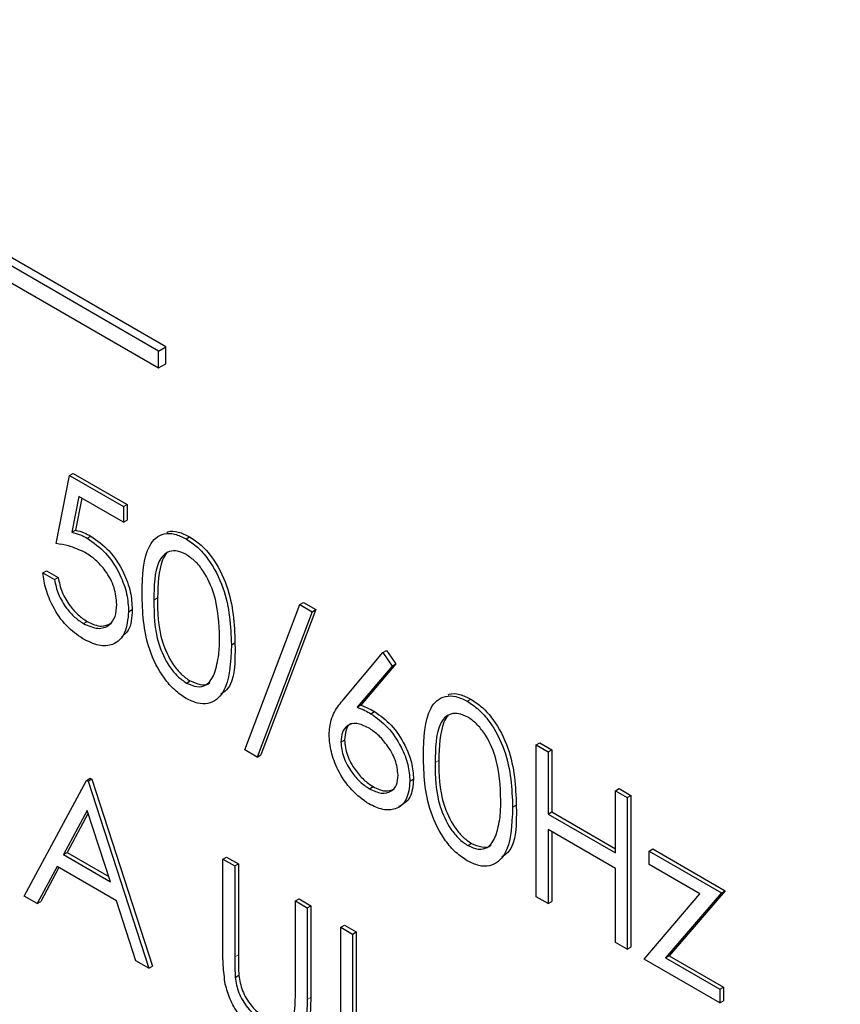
# Paper-space layout 'Blatt2' of a CAD drawing. Header units: millimetres. Extents: x 5 to 418, y 2 to 292.
# Tile 29 of 53: x 102.67 to 105.32, y 196.63 to 199.81. Entities that reach past the tile are written whole.
import ezdxf

# ---------------------------------------------------------------- set-up
doc = ezdxf.new("R2010")
doc.units = ezdxf.units.MM

psp = doc.layouts.new('Blatt2')

# ---------------------------------------------------------------- linework, layer by layer
at = {"color": 7, "linetype": 'Continuous', "lineweight": 25}
for p, q in [((103.1194, 198.7368), (97.934, 201.7303)), ((103.143, 198.7504), (97.9576, 201.7439)), ((97.934, 201.6759), (103.1194, 198.6824)), ((103.1194, 198.7368), (103.143, 198.7504)), ((103.1194, 198.6824), (103.1194, 198.7368)), ((103.143, 198.696), (103.143, 198.7504)), ((103.1194, 198.6824), (103.143, 198.696)), ((102.7887, 198.1152), (102.8322, 198.3351)), ((102.8322, 198.3351), (102.844, 198.3419)), ((102.8322, 198.3351), (103.0062, 198.2346)), ((102.844, 198.3419), (103.018, 198.2414)), ((102.8619, 198.2676), (102.8391, 198.152)), ((102.8713, 198.2622), (102.8508, 198.1588)), ((103.0062, 198.1843), (102.8619, 198.2676)), ((103.0062, 198.2346), (103.018, 198.2414)), ((103.0062, 198.2346), (103.0062, 198.1843)), ((103.018, 198.2414), (103.018, 198.1911)), ((103.0062, 198.1843), (103.018, 198.1911)), ((102.8391, 198.152), (102.8508, 198.1588)), ((102.889, 198.1326), (102.9008, 198.1394)), ((103.2079, 198.1307), (103.2197, 198.1375)), ((102.7451, 198.021), (102.7569, 198.0278)), ((102.7451, 198.021), (102.7832, 197.999)), ((102.7569, 198.0278), (102.795, 198.0058)), ((102.7832, 197.999), (102.795, 198.0058)), ((103.3979, 197.4495), (103.5753, 197.9186)), ((103.5753, 197.9186), (103.5871, 197.9254)), ((103.5753, 197.9186), (103.6154, 197.8955)), ((103.5871, 197.9254), (103.6272, 197.9023)), ((103.0226, 197.8953), (103.0343, 197.9021)), ((103.6154, 197.8955), (103.438, 197.4263)), ((103.6272, 197.9023), (103.4498, 197.4331)), ((103.6154, 197.8955), (103.6272, 197.9023)), ((102.8768, 197.8571), (102.8886, 197.8639)), ((103.3543, 197.7885), (103.3661, 197.7953)), ((103.7173, 197.6131), (103.8439, 197.7636)), ((103.8439, 197.7636), (103.8557, 197.7704)), ((103.8439, 197.7636), (103.8732, 197.72)), ((103.8557, 197.7704), (103.885, 197.7269)), ((103.8732, 197.72), (103.7611, 197.5868)), ((103.885, 197.7269), (103.7729, 197.5936)), ((103.8732, 197.72), (103.885, 197.7269)), ((103.2092, 197.6652), (103.221, 197.672)), ((103.7611, 197.5868), (103.7729, 197.5936)), ((104.1163, 197.6063), (104.1281, 197.6131)), ((103.805, 197.5662), (103.8168, 197.573)), ((103.7079, 197.4744), (103.7197, 197.4812)), ((104.3389, 197.4653), (104.3506, 197.4721)), ((104.3389, 197.4653), (104.3769, 197.4433)), ((104.3389, 196.9753), (104.3389, 197.4653)), ((104.3506, 197.4721), (104.3887, 197.4501)), ((103.438, 197.4263), (103.3979, 197.4495)), ((103.438, 197.4263), (103.4498, 197.4331)), ((104.3769, 197.4433), (104.3887, 197.4501)), ((104.3769, 197.4433), (104.3769, 197.2423)), ((104.3887, 197.4501), (104.3887, 197.2491)), ((102.6853, 196.9773), (102.8866, 197.351)), ((102.8866, 197.351), (102.8984, 197.3578)), ((102.8866, 197.351), (102.892, 197.3479)), ((102.892, 197.3479), (102.9038, 197.3547)), ((102.892, 197.3479), (103.0878, 196.7449)), ((102.8984, 197.3578), (102.9038, 197.3547)), ((102.9038, 197.3547), (103.0996, 196.7517)), ((103.9309, 197.3483), (103.9427, 197.3551)), ((103.8004, 197.3239), (103.8122, 197.3307)), ((104.5945, 197.3177), (104.6063, 197.3245)), ((104.5945, 197.3177), (104.6326, 197.2957)), ((104.5945, 197.1167), (104.5945, 197.3177)), ((104.6063, 197.3245), (104.6444, 197.3025)), ((104.6326, 197.2957), (104.6444, 197.3025)), ((104.6326, 197.2957), (104.6326, 196.8058)), ((104.6444, 197.3025), (104.6444, 196.8126)), ((102.8889, 197.2542), (102.812, 197.1114)), ((102.8919, 197.2448), (102.8238, 197.1182)), ((102.9637, 197.0239), (102.8889, 197.2542)), ((104.2627, 197.2641), (104.2745, 197.2709)), ((104.3769, 197.2423), (104.3887, 197.2491)), ((104.3769, 197.2423), (104.5945, 197.1167)), ((104.3887, 197.2491), (104.5945, 197.1303)), ((104.5945, 197.0664), (104.3769, 197.192)), ((104.3769, 197.192), (104.3769, 196.9534)), ((104.3887, 197.1852), (104.3887, 196.9602)), ((104.1175, 197.1408), (104.1293, 197.1476)), ((102.812, 197.1114), (102.8238, 197.1182)), ((102.8238, 197.1182), (102.9582, 197.0406)), ((104.7033, 197.123), (104.7151, 197.1298)), ((104.7033, 197.123), (104.9372, 196.988)), ((104.7033, 197.079), (104.7033, 197.123)), ((104.7151, 197.1298), (104.949, 196.9948)), ((102.812, 197.1114), (102.9637, 197.0239)), ((103.3272, 197.0967), (103.3389, 197.1035)), ((103.3272, 197.0967), (103.3652, 197.0747)), ((103.3272, 196.8008), (103.3272, 197.0967)), ((103.3389, 197.1035), (103.377, 197.0815)), ((103.3652, 197.0747), (103.377, 197.0815)), ((103.377, 197.0815), (103.377, 196.788)), ((102.7914, 197.0731), (102.7269, 196.9533)), ((102.7976, 197.0695), (102.7387, 196.9601)), ((102.9837, 196.962), (102.7914, 197.0731)), ((103.3652, 197.0747), (103.3652, 196.7812)), ((104.5945, 196.8278), (104.5945, 197.0664)), ((104.8674, 196.9843), (104.7033, 197.079)), ((104.9372, 196.988), (104.7568, 196.778)), ((104.949, 196.9948), (104.7686, 196.7848)), ((104.9372, 196.988), (104.949, 196.9948)), ((102.7269, 196.9533), (102.6853, 196.9773)), ((102.7269, 196.9533), (102.7387, 196.9601)), ((103.0464, 196.7688), (102.9837, 196.962)), ((103.561, 196.9617), (103.5728, 196.9685)), ((103.561, 196.9617), (103.5991, 196.9397)), ((103.561, 196.6681), (103.561, 196.9617)), ((103.5728, 196.9685), (103.6109, 196.9465)), ((104.3769, 196.9534), (104.3389, 196.9753)), ((104.3769, 196.9534), (104.3887, 196.9602)), ((104.687, 196.7744), (104.8674, 196.9843)), ((103.5991, 196.9397), (103.6109, 196.9465)), ((103.5991, 196.9397), (103.5991, 196.6438)), ((103.6109, 196.9465), (103.6109, 196.6506)), ((103.7079, 196.8769), (103.7197, 196.8837)), ((103.7079, 196.8769), (103.746, 196.8549)), ((103.7079, 196.387), (103.7079, 196.8769)), ((103.7197, 196.8837), (103.7578, 196.8617)), ((103.746, 196.8549), (103.7578, 196.8617)), ((103.7578, 196.8617), (103.7578, 196.422)), ((103.746, 196.8549), (103.746, 196.4152)), ((104.6326, 196.8058), (104.5945, 196.8278)), ((104.6326, 196.8058), (104.6444, 196.8126)), ((103.0878, 196.7449), (103.0464, 196.7688)), ((104.9317, 196.6331), (104.687, 196.7744)), ((104.7568, 196.778), (104.7686, 196.7848)), ((104.7568, 196.778), (104.9317, 196.677)), ((104.7686, 196.7848), (104.9435, 196.6838)), ((103.0878, 196.7449), (103.0996, 196.7517)), ((103.3669, 196.715), (103.3787, 196.7218)), ((104.9317, 196.677), (104.9435, 196.6838)), ((104.9317, 196.677), (104.9317, 196.6331)), ((104.9435, 196.6838), (104.9435, 196.6399)), ((104.9317, 196.6331), (104.9435, 196.6399))]:
    psp.add_line(p, q, dxfattribs=at)
at = {"color": 7, "linetype": 'Continuous', "lineweight": 18}
for p, q in [((103.1041, 197.9331), (103.1159, 197.9399)), ((104.0125, 197.4087), (104.0243, 197.4155)), ((103.3652, 196.7812), (103.377, 196.788)), ((103.5991, 196.6438), (103.6109, 196.6506))]:
    psp.add_line(p, q, dxfattribs=at)
psp.add_open_spline([(90.3576, 211.7989), (91.2538, 211.2217), (93.0464, 210.0672), (95.7815, 208.3584), (98.5502, 206.6663), (101.3963, 204.9685), (104.32, 203.266), (107.3231, 201.5599), (110.3647, 199.8751), (113.9739, 197.9209), (116.6081, 196.5524), (118.197, 195.727)], degree=3, knots=[0, 0, 0, 0, 0.102353, 0.204722, 0.307135, 0.409563, 0.516471, 0.623396, 0.730373, 0.837366, 1, 1, 1, 1], dxfattribs=at)
at = {"color": 7, "linetype": 'Continuous', "lineweight": 25}
for points, knots in [([(90.5024, 211.4998), (91.1916, 211.0512), (93.1153, 209.7988), (96.4301, 207.7333), (100.4428, 205.3014), (104.6157, 202.8635), (108.8617, 200.4663), (113.015, 198.204), (116.1849, 196.529), (117.9214, 195.6441), (118.3452, 195.4281)], [0, 0, 0, 0, 0.079167, 0.220979, 0.371612, 0.522329, 0.673084, 0.823745, 0.956982, 1, 1, 1, 1]), ([(102.8391, 198.152), (102.8482, 198.1496), (102.8646, 198.1453), (102.8816, 198.1365), (102.889, 198.1326)], [0, 0, 0, 0, 0.560064, 1, 1, 1, 1]), ([(102.8508, 198.1588), (102.86, 198.1564), (102.8764, 198.1521), (102.8934, 198.1433), (102.9008, 198.1394)], [0, 0, 0, 0, 0.560064, 1, 1, 1, 1]), ([(102.889, 198.1326), (102.9093, 198.1184), (102.9499, 198.0901), (102.9945, 198.0202), (103.0193, 197.9522), (103.0215, 197.9143), (103.0226, 197.8953)], [0, 0, 0, 0, 0.279688, 0.559025, 0.779292, 1, 1, 1, 1]), ([(102.9008, 198.1394), (102.9211, 198.1252), (102.9617, 198.0969), (103.0063, 198.027), (103.0311, 197.959), (103.0333, 197.9211), (103.0343, 197.9021)], [0, 0, 0, 0, 0.279688, 0.559025, 0.779292, 1, 1, 1, 1]), ([(103.0661, 197.9549), (103.0677, 198.0124), (103.0698, 198.0845), (103.1093, 198.1352), (103.1368, 198.1486), (103.1707, 198.1487), (103.1955, 198.1367), (103.2079, 198.1307)], [0, 0, 0, 0, 0.498702, 0.624177, 0.749467, 0.874745, 1, 1, 1, 1]), ([(103.1463, 198.1515), (103.1474, 198.1521), (103.1575, 198.1573), (103.1829, 198.1548), (103.2074, 198.1433), (103.2197, 198.1375)], [0, 0, 0, 0, 0.057969, 0.529028, 1, 1, 1, 1]), ([(103.2079, 198.1307), (103.2204, 198.1223), (103.2454, 198.1056), (103.2909, 198.0538), (103.3482, 197.9389), (103.3519, 197.8487), (103.3543, 197.7885)], [0, 0, 0, 0, 0.1256001, 0.2511969, 0.5005813, 1, 1, 1, 1]), ([(103.2197, 198.1375), (103.2322, 198.1291), (103.2572, 198.1124), (103.3027, 198.0606), (103.36, 197.9457), (103.3637, 197.8555), (103.3661, 197.7953)], [0, 0, 0, 0, 0.1256001, 0.2511969, 0.5005813, 1, 1, 1, 1]), ([(102.8822, 198.0864), (102.8642, 198.0946), (102.8321, 198.1093), (102.8019, 198.1134), (102.7887, 198.1152)], [0, 0, 0, 0, 0.559416, 1, 1, 1, 1]), ([(102.9845, 197.9191), (102.9829, 197.937), (102.9798, 197.9727), (102.9512, 198.026), (102.9166, 198.0642), (102.8936, 198.079), (102.8822, 198.0864)], [0, 0, 0, 0, 0.279539, 0.5586168, 0.7790473, 1, 1, 1, 1]), ([(103.2092, 198.0797), (103.1995, 198.0842), (103.18, 198.0932), (103.1542, 198.0909), (103.1336, 198.0787), (103.1055, 198.0352), (103.1048, 197.9785), (103.1041, 197.9331)], [0, 0, 0, 0, 0.125139, 0.250418, 0.375519, 0.500847, 1, 1, 1, 1]), ([(103.147, 198.0842), (103.1468, 198.0841), (103.1398, 198.08), (103.1192, 198.0391), (103.1174, 197.984), (103.1159, 197.9399)], [0, 0, 0, 0, 0.004517, 0.204302, 1, 1, 1, 1]), ([(103.3163, 197.8106), (103.3147, 197.857), (103.3124, 197.9265), (103.2726, 198.0168), (103.2383, 198.0594), (103.2189, 198.0729), (103.2092, 198.0797)], [0, 0, 0, 0, 0.500072, 0.749021, 0.874598, 1, 1, 1, 1]), ([(102.8746, 197.8081), (102.8564, 197.8207), (102.82, 197.846), (102.7789, 197.9072), (102.7535, 197.9676), (102.7479, 198.0032), (102.7451, 198.021)], [0, 0, 0, 0, 0.279625, 0.559019, 0.77938, 1, 1, 1, 1]), ([(102.795, 198.0058), (102.7983, 197.9901), (102.8048, 197.9587), (102.8308, 197.9157), (102.8596, 197.8834), (102.8789, 197.8704), (102.8886, 197.8639)], [0, 0, 0, 0, 0.28005, 0.559166, 0.779583, 1, 1, 1, 1]), ([(102.7832, 197.999), (102.7865, 197.9833), (102.7931, 197.9519), (102.819, 197.9089), (102.8478, 197.8766), (102.8671, 197.8636), (102.8768, 197.8571)], [0, 0, 0, 0, 0.28005, 0.559166, 0.779583, 1, 1, 1, 1]), ([(103.2079, 197.6157), (103.1955, 197.624), (103.1708, 197.6406), (103.1257, 197.6923), (103.07, 197.8067), (103.0676, 197.8956), (103.0661, 197.9549)], [0, 0, 0, 0, 0.1255507, 0.25109, 0.5002501, 1, 1, 1, 1]), ([(103.1159, 197.9399), (103.1162, 197.8939), (103.1167, 197.8251), (103.1574, 197.7347), (103.1919, 197.6924), (103.2113, 197.6788), (103.221, 197.672)], [0, 0, 0, 0, 0.500291, 0.749086, 0.874606, 1, 1, 1, 1]), ([(102.8768, 197.8571), (102.8927, 197.85), (102.9245, 197.836), (102.9599, 197.849), (102.9815, 197.8776), (102.9835, 197.9053), (102.9845, 197.9191)], [0, 0, 0, 0, 0.279617, 0.559357, 0.779559, 1, 1, 1, 1]), ([(103.1041, 197.9331), (103.1045, 197.8871), (103.1049, 197.8183), (103.1457, 197.7279), (103.1801, 197.6856), (103.1995, 197.672), (103.2092, 197.6652)], [0, 0, 0, 0, 0.500291, 0.749086, 0.874606, 1, 1, 1, 1]), ([(103.0226, 197.8953), (103.0201, 197.8713), (103.0151, 197.8234), (102.977, 197.7863), (102.9266, 197.7826), (102.8919, 197.7996), (102.8746, 197.8081)], [0, 0, 0, 0, 0.279864, 0.559271, 0.779424, 1, 1, 1, 1]), ([(103.0343, 197.9021), (103.0327, 197.8769), (103.0302, 197.8375), (103.0076, 197.82), (102.9994, 197.8137)], [0, 0, 0, 0, 0.639095, 1, 1, 1, 1]), ([(102.8886, 197.8639), (102.9048, 197.8563), (102.934, 197.8426), (102.9552, 197.8533), (102.9647, 197.8581)], [0, 0, 0, 0, 0.55391, 1, 1, 1, 1]), ([(103.3543, 197.7885), (103.352, 197.731), (103.3484, 197.6449), (103.2907, 197.597), (103.2453, 197.5976), (103.2204, 197.6096), (103.2079, 197.6157)], [0, 0, 0, 0, 0.499407, 0.748743, 0.874372, 1, 1, 1, 1]), ([(103.3002, 197.6967), (103.3056, 197.7162), (103.3153, 197.751), (103.316, 197.7924), (103.3163, 197.8106)], [0, 0, 0, 0, 0.559599, 1, 1, 1, 1]), ([(103.3661, 197.7953), (103.3667, 197.7335), (103.3673, 197.6599), (103.3265, 197.6331), (103.3199, 197.6288)], [0, 0, 0, 0, 0.83825, 1, 1, 1, 1]), ([(103.2092, 197.6652), (103.2208, 197.6602), (103.244, 197.6501), (103.2798, 197.6574), (103.2925, 197.6818), (103.3002, 197.6967)], [0, 0, 0, 0, 0.280257, 0.560781, 1, 1, 1, 1]), ([(103.221, 197.672), (103.2323, 197.6674), (103.2549, 197.6582), (103.2781, 197.6581), (103.2843, 197.6665), (103.2844, 197.6667)], [0, 0, 0, 0, 0.492383, 0.985234, 1, 1, 1, 1]), ([(103.9744, 197.4305), (103.9761, 197.488), (103.9781, 197.5601), (104.0177, 197.6108), (104.0452, 197.6242), (104.0791, 197.6243), (104.1039, 197.6123), (104.1163, 197.6063)], [0, 0, 0, 0, 0.498702, 0.624177, 0.749467, 0.874745, 1, 1, 1, 1]), ([(104.0547, 197.6272), (104.0558, 197.6277), (104.0659, 197.6329), (104.0912, 197.6304), (104.1158, 197.6189), (104.1281, 197.6131)], [0, 0, 0, 0, 0.057969, 0.529028, 1, 1, 1, 1]), ([(103.6698, 197.4982), (103.6713, 197.5148), (103.6738, 197.5423), (103.6873, 197.5719), (103.7013, 197.5937), (103.7119, 197.6066), (103.7173, 197.6131)], [0, 0, 0, 0, 0.339374, 0.559486, 0.779731, 1, 1, 1, 1]), ([(103.7729, 197.5936), (103.781, 197.5904), (103.7956, 197.5846), (103.8103, 197.5765), (103.8168, 197.573)], [0, 0, 0, 0, 0.55991, 1, 1, 1, 1]), ([(104.1163, 197.6063), (104.1288, 197.598), (104.1537, 197.5812), (104.1993, 197.5294), (104.2566, 197.4145), (104.2603, 197.3243), (104.2627, 197.2641)], [0, 0, 0, 0, 0.1256, 0.251197, 0.500581, 1, 1, 1, 1]), ([(104.1281, 197.6131), (104.1405, 197.6048), (104.1655, 197.588), (104.211, 197.5362), (104.2684, 197.4214), (104.2721, 197.3311), (104.2745, 197.2709)], [0, 0, 0, 0, 0.1256, 0.251197, 0.500581, 1, 1, 1, 1]), ([(103.7611, 197.5868), (103.7693, 197.5836), (103.7838, 197.5778), (103.7986, 197.5697), (103.805, 197.5662)], [0, 0, 0, 0, 0.55991, 1, 1, 1, 1]), ([(103.805, 197.5662), (103.8236, 197.553), (103.8608, 197.5266), (103.9022, 197.4634), (103.9272, 197.4011), (103.9297, 197.3659), (103.9309, 197.3483)], [0, 0, 0, 0, 0.279638, 0.559326, 0.779527, 1, 1, 1, 1]), ([(103.8168, 197.573), (103.8354, 197.5598), (103.8726, 197.5334), (103.914, 197.4702), (103.939, 197.4079), (103.9415, 197.3727), (103.9427, 197.3551)], [0, 0, 0, 0, 0.279638, 0.559326, 0.779527, 1, 1, 1, 1]), ([(104.1175, 197.5553), (104.1078, 197.5598), (104.0884, 197.5688), (104.0626, 197.5665), (104.042, 197.5543), (104.0139, 197.5108), (104.0131, 197.4541), (104.0125, 197.4087)], [0, 0, 0, 0, 0.125139, 0.250418, 0.375519, 0.500847, 1, 1, 1, 1]), ([(104.0553, 197.5598), (104.0552, 197.5597), (104.0482, 197.5556), (104.0275, 197.5147), (104.0257, 197.4596), (104.0243, 197.4155)], [0, 0, 0, 0, 0.004517, 0.204302, 1, 1, 1, 1]), ([(103.7971, 197.5205), (103.7841, 197.5267), (103.7583, 197.5391), (103.7287, 197.5304), (103.7107, 197.5079), (103.7088, 197.4856), (103.7079, 197.4744)], [0, 0, 0, 0, 0.280127, 0.559515, 0.779719, 1, 1, 1, 1]), ([(103.7446, 197.5345), (103.7431, 197.5342), (103.7333, 197.5321), (103.7229, 197.5137), (103.7208, 197.4921), (103.7197, 197.4812)], [0, 0, 0, 0, 0.081817, 0.540829, 1, 1, 1, 1]), ([(104.2246, 197.2862), (104.2231, 197.3326), (104.2207, 197.4021), (104.181, 197.4924), (104.1467, 197.535), (104.1273, 197.5486), (104.1175, 197.5553)], [0, 0, 0, 0, 0.500072, 0.749021, 0.874598, 1, 1, 1, 1]), ([(103.7983, 197.2748), (103.7794, 197.2884), (103.7414, 197.3156), (103.6986, 197.3801), (103.6743, 197.444), (103.6713, 197.4801), (103.6698, 197.4982)], [0, 0, 0, 0, 0.27967, 0.559085, 0.779558, 1, 1, 1, 1]), ([(103.8928, 197.3677), (103.8909, 197.3842), (103.887, 197.4172), (103.8591, 197.4642), (103.8284, 197.4999), (103.8075, 197.5136), (103.7971, 197.5205)], [0, 0, 0, 0, 0.278754, 0.558605, 0.779147, 1, 1, 1, 1]), ([(103.7079, 197.4744), (103.7097, 197.4583), (103.7134, 197.4261), (103.7399, 197.3797), (103.7697, 197.3443), (103.7901, 197.3307), (103.8004, 197.3239)], [0, 0, 0, 0, 0.279059, 0.55882, 0.779303, 1, 1, 1, 1]), ([(103.7197, 197.4812), (103.7215, 197.4651), (103.7252, 197.4329), (103.7516, 197.3865), (103.7815, 197.3511), (103.8019, 197.3375), (103.8122, 197.3307)], [0, 0, 0, 0, 0.279059, 0.55882, 0.779303, 1, 1, 1, 1]), ([(104.1163, 197.0913), (104.1039, 197.0996), (104.0791, 197.1162), (104.0341, 197.1679), (103.9783, 197.2824), (103.976, 197.3712), (103.9744, 197.4305)], [0, 0, 0, 0, 0.125551, 0.25109, 0.50025, 1, 1, 1, 1]), ([(104.0125, 197.4087), (104.0128, 197.3627), (104.0133, 197.2939), (104.054, 197.2035), (104.0884, 197.1612), (104.1078, 197.1476), (104.1175, 197.1408)], [0, 0, 0, 0, 0.500291, 0.749086, 0.874606, 1, 1, 1, 1]), ([(104.0243, 197.4155), (104.0246, 197.3695), (104.0251, 197.3007), (104.0658, 197.2103), (104.1002, 197.168), (104.1196, 197.1544), (104.1293, 197.1476)], [0, 0, 0, 0, 0.500291, 0.749086, 0.874606, 1, 1, 1, 1]), ([(103.8004, 197.3239), (103.8134, 197.3179), (103.8395, 197.3058), (103.8697, 197.3135), (103.8896, 197.334), (103.8918, 197.3565), (103.8928, 197.3677)], [0, 0, 0, 0, 0.280018, 0.559853, 0.779987, 1, 1, 1, 1]), ([(103.9309, 197.3483), (103.9287, 197.3272), (103.9243, 197.2849), (103.8881, 197.2561), (103.8439, 197.2534), (103.8135, 197.2677), (103.7983, 197.2748)], [0, 0, 0, 0, 0.279631, 0.55896, 0.779478, 1, 1, 1, 1]), ([(103.9427, 197.3551), (103.9407, 197.3335), (103.9368, 197.2906), (103.9091, 197.2744), (103.8953, 197.2663)], [0, 0, 0, 0, 0.5033688, 1, 1, 1, 1]), ([(103.8122, 197.3307), (103.8253, 197.3244), (103.8513, 197.312), (103.8713, 197.3198), (103.8812, 197.3236)], [0, 0, 0, 0, 0.507059, 1, 1, 1, 1]), ([(104.2086, 197.1723), (104.214, 197.1918), (104.2236, 197.2266), (104.2243, 197.268), (104.2246, 197.2862)], [0, 0, 0, 0, 0.559599, 1, 1, 1, 1]), ([(104.2627, 197.2641), (104.2603, 197.2066), (104.2568, 197.1205), (104.1991, 197.0726), (104.1537, 197.0732), (104.1288, 197.0852), (104.1163, 197.0913)], [0, 0, 0, 0, 0.499407, 0.748743, 0.874372, 1, 1, 1, 1]), ([(104.2745, 197.2709), (104.275, 197.2091), (104.2756, 197.1355), (104.2349, 197.1088), (104.2283, 197.1044)], [0, 0, 0, 0, 0.83825, 1, 1, 1, 1]), ([(104.1175, 197.1408), (104.1291, 197.1358), (104.1523, 197.1258), (104.1881, 197.133), (104.2008, 197.1575), (104.2086, 197.1723)], [0, 0, 0, 0, 0.280257, 0.560781, 1, 1, 1, 1]), ([(104.1293, 197.1476), (104.1406, 197.143), (104.1633, 197.1338), (104.1865, 197.1338), (104.1926, 197.1421), (104.1928, 197.1423)], [0, 0, 0, 0, 0.492383, 0.985234, 1, 1, 1, 1]), ([(103.3347, 196.6932), (103.332, 196.7139), (103.3272, 196.7509), (103.3272, 196.7855), (103.3272, 196.8008)], [0, 0, 0, 0, 0.559499, 1, 1, 1, 1]), ([(103.3652, 196.7812), (103.3652, 196.769), (103.3651, 196.7473), (103.3664, 196.7249), (103.3669, 196.715)], [0, 0, 0, 0, 0.560124, 1, 1, 1, 1]), ([(103.377, 196.788), (103.377, 196.7758), (103.3769, 196.7541), (103.3782, 196.7317), (103.3787, 196.7218)], [0, 0, 0, 0, 0.560124, 1, 1, 1, 1]), ([(103.3669, 196.715), (103.3696, 196.6985), (103.375, 196.6655), (103.4114, 196.606), (103.4448, 196.5804), (103.4652, 196.5648)], [0, 0, 0, 0, 0.281057, 0.560821, 1, 1, 1, 1]), ([(103.3787, 196.7218), (103.3814, 196.7053), (103.3868, 196.6723), (103.4231, 196.6128), (103.4566, 196.5872), (103.477, 196.5716)], [0, 0, 0, 0, 0.281057, 0.560821, 1, 1, 1, 1]), ([(103.4673, 196.5133), (103.4512, 196.5239), (103.419, 196.545), (103.3784, 196.5928), (103.3486, 196.6442), (103.3394, 196.6768), (103.3347, 196.6932)], [0, 0, 0, 0, 0.280221, 0.559914, 0.779952, 1, 1, 1, 1]), ([(103.5991, 196.6438), (103.5988, 196.6167), (103.598, 196.5628), (103.5724, 196.5053), (103.5231, 196.488), (103.4859, 196.5049), (103.4673, 196.5133)], [0, 0, 0, 0, 0.281655, 0.560111, 0.78008, 1, 1, 1, 1]), ([(103.6109, 196.6506), (103.6103, 196.624), (103.6092, 196.571), (103.5894, 196.5154), (103.5617, 196.5098), (103.5534, 196.5081)], [0, 0, 0, 0, 0.41567, 0.82662, 1, 1, 1, 1]), ([(103.5567, 196.5946), (103.5583, 196.6078), (103.5612, 196.6314), (103.5611, 196.6569), (103.561, 196.6681)], [0, 0, 0, 0, 0.559624, 1, 1, 1, 1])]:
    psp.add_open_spline(points, degree=3, knots=knots, dxfattribs=at)

doc.saveas('drawing.dxf')
